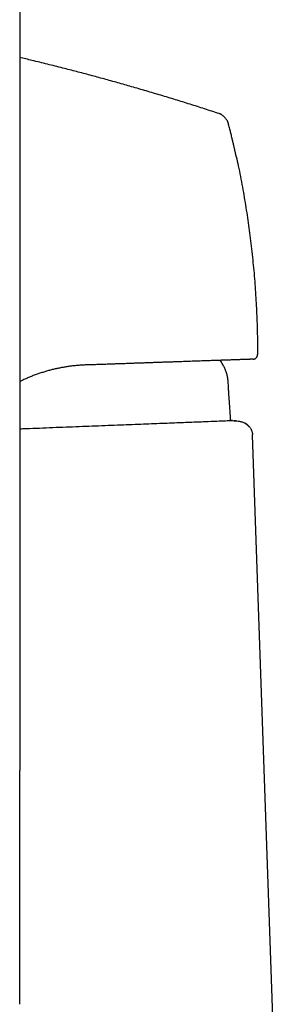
# Model space of a CAD drawing. Header units: millimetres. Extents: x 8 to 651, y 12 to 732.
# Tile 23 of 39: x 143 to 170, y 553 to 658. Entities that reach past the tile are written whole.
import ezdxf

# ---------------------------------------------------------------- set-up
doc = ezdxf.new("R2010")
doc.units = ezdxf.units.MM

msp = doc.modelspace()

# ---------------------------------------------------------------- linework, layer by layer
at = {"color": 7, "linetype": 'Continuous', "lineweight": 30}
for p, q in [((142.55, 697.18), (142.55, 577.78)), ((167.93, 622.25), (167.93, 622.25)), ((169.6, 550.3), (167.39, 613.64))]:
    msp.add_line(p, q, dxfattribs=at)
at = {"color": 7, "linetype": 'Continuous', "lineweight": 30, "flags": 128}
for points in [[(164.16, 621.28), (164, 621.53), (163.94, 621.63)], [(165.24, 615.18), (165.11, 615.18), (165.06, 615.18)], [(165.64, 615.15), (165.64, 615.15), (165.64, 615.15), (165.63, 615.15), (165.62, 615.15), (165.61, 615.15), (165.6, 615.16), (165.58, 615.16), (165.58, 615.16), (165.57, 615.16), (165.56, 615.16), (165.56, 615.16), (165.55, 615.16), (165.55, 615.16), (165.55, 615.16), (165.54, 615.16), (165.54, 615.16), (165.53, 615.16), (165.51, 615.16), (165.5, 615.16), (165.49, 615.17), (165.47, 615.17), (165.46, 615.17), (165.44, 615.17), (165.44, 615.17)], [(142.55, 552.78), (142.55, 561.28), (142.55, 566.78), (142.55, 572.28), (142.55, 577.78)]]:
    msp.add_lwpolyline(points, dxfattribs=at)
at = {"color": 7, "linetype": 'Continuous', "lineweight": 30}
for points, knots in [([(163.83, 648), (163.31, 648.17), (162.28, 648.51), (160.72, 649.01), (159.17, 649.49), (157.61, 649.96), (156.05, 650.43), (154.52, 650.87), (153.02, 651.3), (151.55, 651.71), (150.08, 652.11), (148.61, 652.5), (147.08, 652.89), (145.5, 653.29), (143.97, 653.67), (142.98, 653.9), (142.55, 654.01)], [0, 0, 0, 0, 0.073933, 0.14774, 0.221426, 0.294995, 0.36845, 0.441796, 0.510855, 0.579824, 0.648707, 0.717507, 0.786227, 0.862834, 0.93935, 1, 1, 1, 1]), ([(164.81, 646.95), (164.81, 646.97), (164.8, 647), (164.79, 647.05), (164.76, 647.11), (164.74, 647.17), (164.7, 647.24), (164.65, 647.32), (164.58, 647.41), (164.52, 647.5), (164.44, 647.58), (164.36, 647.66), (164.28, 647.74), (164.19, 647.81), (164.11, 647.87), (164.03, 647.92), (163.96, 647.95), (163.89, 647.98), (163.85, 648), (163.83, 648)], [0, 0, 0, 0, 0.033857, 0.070158, 0.110558, 0.155819, 0.205934, 0.274436, 0.347581, 0.423166, 0.499469, 0.575802, 0.651502, 0.724854, 0.793631, 0.855814, 0.910298, 0.957532, 1, 1, 1, 1]), ([(165.65, 643.43), (165.65, 643.43), (165.65, 643.43), (165.65, 643.45), (165.64, 643.47), (165.63, 643.5), (165.62, 643.54), (165.61, 643.6), (165.59, 643.68), (165.58, 643.76), (165.55, 643.86), (165.53, 643.97), (165.5, 644.09), (165.47, 644.23), (165.44, 644.38), (165.4, 644.53), (165.36, 644.7), (165.32, 644.87), (165.28, 645.06), (165.23, 645.26), (165.18, 645.47), (165.13, 645.69), (165.08, 645.91), (165.02, 646.13), (164.96, 646.36), (164.9, 646.6), (164.85, 646.8), (164.82, 646.92), (164.81, 646.95)], [0, 0, 0, 0, 0.0094714, 0.0191953, 0.0295348, 0.0407937, 0.0576285, 0.0769161, 0.0989239, 0.1238323, 0.1517652, 0.1828106, 0.2170324, 0.2544783, 0.2951847, 0.3373565, 0.3825791, 0.4308685, 0.4822378, 0.536698, 0.5942582, 0.6549263, 0.7132744, 0.7742439, 0.8378387, 0.9040622, 0.9729175, 1, 1, 1, 1]), ([(165.65, 643.43), (165.72, 643.09), (165.88, 642.37), (166.1, 641.27), (166.31, 640.15), (166.5, 639.04), (166.68, 637.96), (166.85, 636.87), (167, 635.79), (167.15, 634.68), (167.28, 633.54), (167.41, 632.38), (167.52, 631.22), (167.62, 630.06), (167.7, 628.9), (167.77, 627.76), (167.83, 626.64), (167.87, 625.55), (167.9, 624.45), (167.92, 623.35), (167.92, 622.62), (167.93, 622.25)], [0, 0, 0, 0, 0.048624, 0.103211, 0.157798, 0.209266, 0.260734, 0.312202, 0.36367, 0.415137, 0.469725, 0.524312, 0.578899, 0.633486, 0.688073, 0.74266, 0.794128, 0.845596, 0.897064, 0.948532, 1, 1, 1, 1]), ([(149.53, 621.13), (149.4, 621.12), (149.15, 621.11), (148.76, 621.08), (148.37, 621.05), (147.98, 621), (147.59, 620.95), (147.2, 620.88), (146.81, 620.81), (146.42, 620.73), (146.02, 620.64), (145.61, 620.53), (145.21, 620.41), (144.8, 620.28), (144.4, 620.15), (143.99, 619.99), (143.59, 619.83), (143.19, 619.66), (142.84, 619.5), (142.63, 619.39), (142.55, 619.35)], [0, 0, 0, 0, 0.054568, 0.109157, 0.163746, 0.218313, 0.273325, 0.328337, 0.382486, 0.436635, 0.494089, 0.551567, 0.609046, 0.6665, 0.725399, 0.784311, 0.84321, 0.902577, 0.961958, 1, 1, 1, 1]), ([(167.44, 621.75), (167.44, 621.75), (167.44, 621.75), (167.42, 621.75), (167.39, 621.75), (167.35, 621.74), (167.29, 621.74), (167.24, 621.74), (167.17, 621.74), (167.1, 621.74), (167.02, 621.73), (166.93, 621.73), (166.83, 621.73), (166.72, 621.72), (166.6, 621.72), (166.47, 621.71), (166.32, 621.71), (166.17, 621.7), (166.01, 621.7), (165.83, 621.69), (165.64, 621.69), (165.44, 621.68), (165.23, 621.67), (165.01, 621.66), (164.78, 621.66), (164.54, 621.65), (164.29, 621.64), (164.03, 621.63), (163.75, 621.62), (163.47, 621.61), (163.17, 621.6), (162.85, 621.59), (162.52, 621.58), (162.17, 621.57), (161.82, 621.55), (161.47, 621.54), (161.12, 621.53), (160.76, 621.52), (160.4, 621.5), (160.02, 621.49), (159.64, 621.48), (159.25, 621.46), (158.86, 621.45), (158.45, 621.44), (158.04, 621.42), (157.6, 621.41), (157.16, 621.39), (156.71, 621.38), (156.25, 621.36), (155.78, 621.34), (155.29, 621.33), (154.8, 621.31), (154.31, 621.29), (153.8, 621.27), (153.29, 621.26), (152.78, 621.24), (152.26, 621.22), (151.73, 621.2), (151.19, 621.18), (150.64, 621.16), (150.09, 621.15), (149.72, 621.13), (149.53, 621.13)], [0, 0, 0, 0, 0.017668, 0.035343, 0.053019, 0.070694, 0.088362, 0.103201, 0.11804, 0.132878, 0.147494, 0.162111, 0.176726, 0.19221, 0.2077, 0.223194, 0.238687, 0.254177, 0.26966, 0.286015, 0.302373, 0.318732, 0.335086, 0.351441, 0.3678, 0.384159, 0.400514, 0.416869, 0.433229, 0.449588, 0.465944, 0.483643, 0.501348, 0.519052, 0.536752, 0.5531, 0.569454, 0.585811, 0.602165, 0.618514, 0.634862, 0.651215, 0.667571, 0.683924, 0.700272, 0.717442, 0.734619, 0.751798, 0.768975, 0.786146, 0.803765, 0.821389, 0.839013, 0.856633, 0.874252, 0.891876, 0.909499, 0.927118, 0.945336, 0.963559, 0.981782, 1, 1, 1, 1]), ([(164.88, 617.75), (164.87, 617.88), (164.86, 618.14), (164.83, 618.52), (164.82, 618.86), (164.8, 619.14), (164.79, 619.36), (164.76, 619.59), (164.73, 619.81), (164.69, 620.01), (164.65, 620.2), (164.59, 620.39), (164.52, 620.58), (164.44, 620.76), (164.35, 620.93), (164.26, 621.11), (164.19, 621.22), (164.16, 621.28)], [0, 0, 0, 0, 0.105177, 0.211035, 0.31751, 0.380287, 0.442865, 0.505072, 0.566788, 0.621444, 0.675717, 0.729709, 0.783561, 0.837429, 0.891439, 0.945645, 1, 1, 1, 1]), ([(165.06, 615.18), (165.04, 615.35), (165.01, 615.86), (164.95, 616.72), (164.91, 617.41), (164.88, 617.75)], [0, 0, 0, 0, 0.198619, 0.599305, 1, 1, 1, 1]), ([(165.25, 615.18), (165.21, 615.18), (165.13, 615.17), (164.55, 615.14), (163.62, 615.1), (162.35, 615.05), (160.75, 614.99), (158.83, 614.91), (156.67, 614.83), (154.26, 614.74), (151.66, 614.63), (148.92, 614.53), (146.09, 614.42), (143.95, 614.32), (142.78, 614.29), (142.55, 614.28)], [0, 0, 0, 0, 0.083092, 0.164409, 0.245322, 0.327177, 0.408418, 0.490465, 0.572524, 0.653741, 0.735556, 0.818538, 0.899669, 0.980396, 1, 1, 1, 1]), ([(165.25, 615.18), (165.35, 615.17), (165.55, 615.16), (165.75, 615.14), (165.85, 615.13)], [0, 0, 0, 0, 0.499899, 1, 1, 1, 1]), ([(165.3, 615.18), (165.3, 615.18), (165.29, 615.18), (165.29, 615.18), (165.29, 615.18)], [0, 0, 0, 0, 0.500061, 1, 1, 1, 1]), ([(165.44, 615.17), (165.44, 615.17), (165.43, 615.17), (165.42, 615.17), (165.41, 615.17), (165.41, 615.17), (165.41, 615.17)], [0, 0, 0, 0, 0.355077, 0.6632114, 0.9256571, 1, 1, 1, 1]), ([(165.85, 615.13), (165.89, 615.13), (165.99, 615.12), (166.14, 615.09), (166.28, 615.05), (166.42, 614.99), (166.5, 614.95), (166.55, 614.93)], [0, 0, 0, 0, 0.200312, 0.400742, 0.601183, 0.801526, 1, 1, 1, 1]), ([(167.08, 614.49), (167.08, 614.49), (167.07, 614.49), (167.06, 614.5), (167.06, 614.51), (167.05, 614.52), (167.04, 614.53), (167.03, 614.54), (167.02, 614.55), (167.01, 614.56), (167, 614.56), (167, 614.57), (166.99, 614.58), (166.99, 614.58), (166.98, 614.59), (166.97, 614.6), (166.95, 614.62), (166.93, 614.64), (166.9, 614.67), (166.87, 614.7), (166.84, 614.73), (166.81, 614.75), (166.79, 614.77), (166.76, 614.79), (166.74, 614.8), (166.72, 614.82), (166.7, 614.83), (166.68, 614.85), (166.65, 614.87), (166.63, 614.88), (166.61, 614.9), (166.58, 614.91), (166.56, 614.92), (166.55, 614.93), (166.54, 614.93)], [0, 0, 0, 0, 0.069093, 0.131463, 0.187127, 0.236105, 0.278428, 0.314142, 0.343325, 0.363616, 0.379208, 0.390535, 0.394937, 0.398822, 0.403197, 0.410235, 0.426079, 0.448264, 0.473361, 0.496006, 0.522297, 0.544136, 0.562102, 0.57959, 0.598003, 0.618199, 0.640832, 0.66637, 0.70548, 0.750845, 0.802793, 0.861543, 0.927243, 1, 1, 1, 1]), ([(166.61, 614.89), (166.63, 614.88), (166.7, 614.84), (166.79, 614.77), (166.9, 614.68), (167, 614.58), (167.09, 614.48), (167.16, 614.37), (167.23, 614.26), (167.28, 614.14), (167.32, 614.02), (167.36, 613.89), (167.38, 613.78), (167.38, 613.72), (167.38, 613.69)], [0, 0, 0, 0, 0.046803, 0.144548, 0.242323, 0.340231, 0.427707, 0.515161, 0.602568, 0.689962, 0.777383, 0.864825, 0.952268, 1, 1, 1, 1]), ([(167.38, 613.64), (167.38, 613.65), (167.39, 613.67), (167.38, 613.69), (167.38, 613.69)], [0, 0, 0, 0, 0.438995, 1, 1, 1, 1])]:
    msp.add_open_spline(points, degree=3, knots=knots, dxfattribs=at)
msp.add_open_spline([(167.44, 621.75), (167.46, 621.75), (167.51, 621.75), (167.57, 621.77), (167.63, 621.79), (167.69, 621.82), (167.74, 621.86), (167.79, 621.9), (167.83, 621.95), (167.86, 622), (167.89, 622.06), (167.91, 622.12), (167.92, 622.18), (167.93, 622.23), (167.93, 622.25)], degree=3, dxfattribs=at)

doc.saveas('drawing.dxf')
